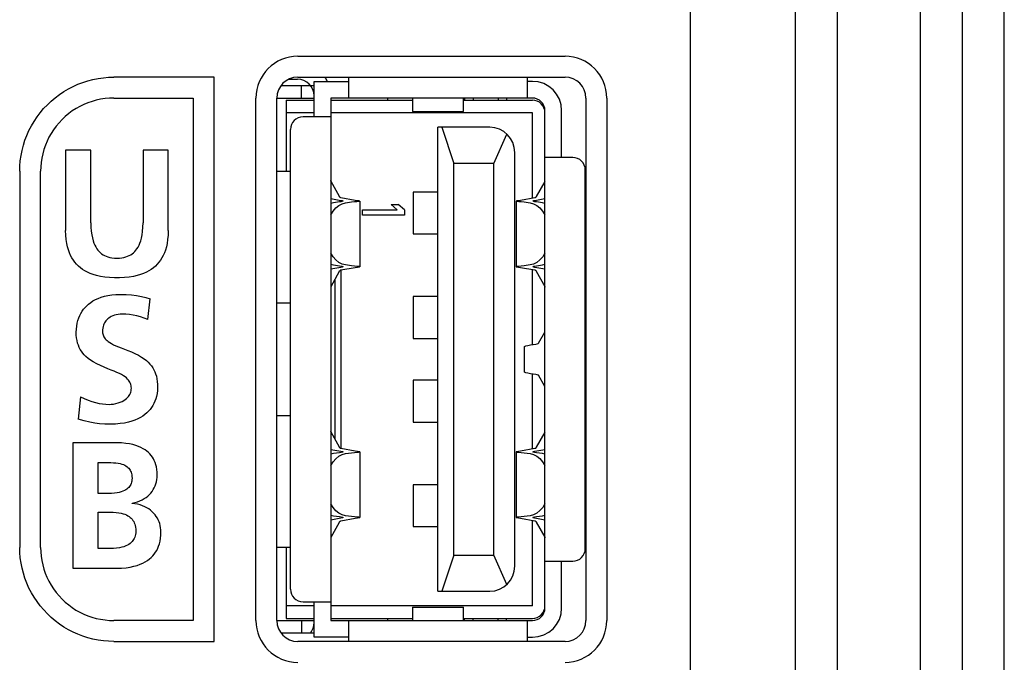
# Model space of a CAD drawing. Extents: x -4 to 1106, y 0 to 693.
# Tile 22 of 26: x 1063 to 1087, y 206 to 221. Entities that reach past the tile are written whole.
import ezdxf

# ---------------------------------------------------------------- set-up
doc = ezdxf.new("R2010")
doc.units = 0
doc.header["$LTSCALE"] = 65.395
doc.layers.get('0').update_dxf_attribs({"linetype": 'CONTINUOUS'})
doc.layers.add('AXIS', color=7, linetype='CONTINUOUS')

msp = doc.modelspace()

# ---------------------------------------------------------------- linework, layer by layer
at = {"color": 7, "linetype": 'CONTINUOUS'}
for p, q in [((1079.179, 177), (1079.179, 454)), ((1081.679, 325.3), (1081.679, 173.5)), ((1085.679, 168.5), (1085.679, 325.3)), ((1086.679, 167.49), (1086.679, 325.3)), ((1069.784, 220.2), (1076.174, 220.2)), ((1065.01, 219.669), (1065.135, 219.686)), ((1065.135, 219.686), (1065.26, 219.697)), ((1065.26, 219.697), (1065.384, 219.7)), ((1067.784, 219.7), (1065.384, 219.7)), ((1067.784, 206.2), (1067.784, 219.7)), ((1069.784, 219.7), (1076.174, 219.7)), ((1070.994, 219.7), (1070.994, 219.2)), ((1075.274, 219.2), (1075.274, 219.7)), ((1064.3, 219.42), (1064.411, 219.478)), ((1064.411, 219.478), (1064.526, 219.529)), ((1064.526, 219.529), (1064.643, 219.574)), ((1064.643, 219.574), (1064.763, 219.612)), ((1064.763, 219.612), (1064.886, 219.644)), ((1064.886, 219.644), (1065.01, 219.669)), ((1069.567, 219.65), (1069.774, 219.65)), ((1069.874, 219.2), (1069.874, 219.5)), ((1070.174, 219.6), (1070.994, 219.6)), ((1070.174, 218.75), (1070.174, 219.6)), ((1075.394, 219.6), (1075.274, 219.6)), ((1063.887, 219.127), (1063.985, 219.209)), ((1063.985, 219.209), (1064.086, 219.286)), ((1064.086, 219.286), (1064.191, 219.356)), ((1064.191, 219.356), (1064.3, 219.42)), ((1063.707, 218.947), (1063.795, 219.039)), ((1063.795, 219.039), (1063.887, 219.127)), ((1064.573, 219.001), (1064.481, 218.949)), ((1064.667, 219.047), (1064.573, 219.001)), ((1064.764, 219.087), (1064.667, 219.047)), ((1064.864, 219.121), (1064.764, 219.087)), ((1064.966, 219.15), (1064.864, 219.121)), ((1065.07, 219.172), (1064.966, 219.15)), ((1065.174, 219.188), (1065.07, 219.172)), ((1065.28, 219.197), (1065.174, 219.188)), ((1065.384, 219.201), (1065.28, 219.197)), ((1065.384, 219.201), (1067.284, 219.201)), ((1067.284, 219.201), (1067.284, 206.7)), ((1068.784, 206.7), (1068.784, 219.2)), ((1069.284, 219.2), (1070.174, 219.2)), ((1069.284, 206.7), (1069.284, 219.2)), ((1069.504, 219.15), (1070.174, 219.15)), ((1069.504, 219.15), (1069.504, 217.45)), ((1075.394, 219.2), (1070.574, 219.2)), ((1070.574, 219.2), (1070.574, 206.7)), ((1070.574, 219.15), (1072.524, 219.15)), ((1072.524, 219.2), (1072.524, 218.88)), ((1073.744, 218.88), (1073.744, 219.2)), ((1073.744, 219.15), (1075.394, 219.15)), ((1073.774, 219.2), (1073.774, 219.15)), ((1073.974, 219.2), (1073.974, 219.15)), ((1074.574, 219.2), (1074.574, 219.15)), ((1074.774, 219.2), (1074.774, 219.15)), ((1076.674, 219.2), (1076.674, 206.7)), ((1077.174, 219.2), (1077.174, 206.7)), ((1063.478, 218.643), (1063.548, 218.748)), ((1063.548, 218.748), (1063.625, 218.849)), ((1063.625, 218.849), (1063.707, 218.947)), ((1064.225, 218.76), (1064.147, 218.688)), ((1064.306, 218.829), (1064.225, 218.76)), ((1064.392, 218.891), (1064.306, 218.829)), ((1064.481, 218.949), (1064.392, 218.891)), ((1070.174, 218.85), (1069.504, 218.85)), ((1070.574, 218.75), (1069.909, 218.75)), ((1075.394, 218.85), (1070.574, 218.85)), ((1072.524, 218.88), (1073.744, 218.88)), ((1075.394, 216.803), (1075.394, 218.85)), ((1075.694, 207), (1075.694, 218.9)), ((1076.094, 217.78), (1076.094, 218.9)), ((1063.356, 218.422), (1063.414, 218.534)), ((1063.414, 218.534), (1063.478, 218.643)), ((1064.006, 218.528), (1063.943, 218.443)), ((1064.074, 218.61), (1064.006, 218.528)), ((1064.147, 218.688), (1064.074, 218.61)), ((1074.374, 218.5), (1073.134, 218.5)), ((1073.134, 207.4), (1073.134, 218.5)), ((1073.226, 218.5), (1073.514, 217.634)), ((1063.26, 218.19), (1063.305, 218.308)), ((1063.305, 218.308), (1063.356, 218.422)), ((1063.886, 218.354), (1063.834, 218.263)), ((1063.943, 218.443), (1063.886, 218.354)), ((1069.609, 207.45), (1069.609, 218.45)), ((1074.474, 217.634), (1074.783, 218.339)), ((1063.19, 217.948), (1063.222, 218.07)), ((1063.222, 218.07), (1063.26, 218.19)), ((1063.748, 218.071), (1063.713, 217.971)), ((1063.788, 218.168), (1063.748, 218.071)), ((1063.834, 218.263), (1063.788, 218.168)), ((1063.148, 217.699), (1063.166, 217.824)), ((1063.166, 217.824), (1063.19, 217.948)), ((1063.685, 217.869), (1063.663, 217.765)), ((1063.713, 217.971), (1063.685, 217.869)), ((1064.836, 217.951), (1064.233, 217.951)), ((1064.233, 217.951), (1064.233, 216.033)), ((1064.836, 216.217), (1064.836, 217.951)), ((1066.685, 217.951), (1066.083, 217.951)), ((1066.083, 217.951), (1066.083, 216.217)), ((1066.685, 216.033), (1066.685, 217.951)), ((1074.974, 208), (1074.974, 217.9)), ((1063.134, 217.45), (1063.137, 217.574)), ((1063.137, 217.574), (1063.148, 217.699)), ((1063.647, 217.66), (1063.637, 217.555)), ((1063.663, 217.765), (1063.647, 217.66)), ((1074.474, 217.634), (1073.514, 217.634)), ((1073.514, 208.266), (1073.514, 217.634)), ((1074.474, 208.266), (1074.474, 217.634)), ((1076.359, 217.78), (1075.694, 217.78)), ((1063.134, 217.45), (1063.134, 208.45)), ((1063.637, 217.555), (1063.634, 217.45)), ((1063.634, 208.45), (1063.634, 217.45)), ((1069.284, 217.45), (1069.609, 217.45)), ((1076.659, 208.42), (1076.659, 217.48)), ((1070.575, 217.218), (1070.574, 217.225)), ((1070.576, 217.212), (1070.575, 217.218)), ((1070.579, 217.206), (1070.576, 217.212)), ((1070.781, 216.844), (1070.579, 217.206)), ((1075.689, 217.206), (1075.487, 216.844)), ((1073.134, 216.95), (1072.544, 216.95)), ((1072.544, 216.95), (1072.544, 215.95)), ((1070.574, 216.796), (1070.816, 216.753)), ((1070.636, 216.694), (1070.574, 216.678)), ((1070.778, 216.714), (1070.636, 216.694)), ((1070.694, 216.572), (1070.767, 216.631)), ((1070.767, 216.631), (1070.846, 216.672)), ((1070.814, 216.719), (1070.778, 216.714)), ((1070.782, 216.841), (1070.781, 216.844)), ((1070.785, 216.837), (1070.782, 216.841)), ((1070.789, 216.832), (1070.785, 216.837)), ((1070.795, 216.825), (1070.789, 216.832)), ((1070.802, 216.82), (1070.795, 216.825)), ((1070.809, 216.816), (1070.802, 216.82)), ((1070.817, 216.813), (1070.809, 216.816)), ((1070.841, 216.725), (1070.814, 216.719)), ((1070.816, 216.753), (1070.843, 216.747)), ((1071.156, 216.753), (1070.817, 216.813)), ((1070.858, 216.73), (1070.841, 216.725)), ((1070.843, 216.747), (1070.859, 216.742)), ((1070.846, 216.672), (1070.928, 216.694)), ((1070.864, 216.736), (1070.858, 216.73)), ((1070.859, 216.742), (1070.864, 216.736)), ((1070.928, 216.694), (1071.071, 216.714)), ((1071.071, 216.714), (1071.143, 216.722)), ((1071.143, 216.722), (1071.2, 216.728)), ((1071.21, 216.744), (1071.156, 216.753)), ((1071.2, 216.728), (1071.239, 216.731)), ((1071.245, 216.738), (1071.21, 216.744)), ((1071.239, 216.731), (1071.26, 216.733)), ((1071.262, 216.735), (1071.245, 216.738)), ((1071.26, 216.733), (1071.264, 216.734)), ((1071.264, 216.734), (1071.262, 216.735)), ((1071.264, 216.734), (1071.264, 215.166)), ((1072.015, 216.65), (1072.185, 216.65)), ((1072.015, 216.65), (1072.164, 216.525)), ((1072.334, 216.525), (1072.185, 216.65)), ((1075.006, 216.735), (1075.004, 216.734)), ((1075.004, 216.734), (1075.008, 216.733)), ((1075.004, 216.734), (1075.004, 215.166)), ((1075.023, 216.739), (1075.006, 216.735)), ((1075.008, 216.733), (1075.029, 216.731)), ((1075.059, 216.744), (1075.023, 216.739)), ((1075.029, 216.731), (1075.068, 216.728)), ((1075.112, 216.753), (1075.059, 216.744)), ((1075.068, 216.728), (1075.125, 216.722)), ((1075.452, 216.813), (1075.112, 216.753)), ((1075.125, 216.722), (1075.198, 216.714)), ((1075.198, 216.714), (1075.34, 216.694)), ((1075.34, 216.694), (1075.422, 216.673)), ((1075.404, 216.736), (1075.41, 216.742)), ((1075.41, 216.73), (1075.404, 216.736)), ((1075.41, 216.742), (1075.426, 216.747)), ((1075.427, 216.725), (1075.41, 216.73)), ((1075.422, 216.673), (1075.501, 216.632)), ((1075.426, 216.747), (1075.452, 216.753)), ((1075.454, 216.719), (1075.427, 216.725)), ((1075.459, 216.816), (1075.452, 216.813)), ((1075.452, 216.753), (1075.694, 216.796)), ((1075.49, 216.714), (1075.454, 216.719)), ((1075.467, 216.82), (1075.459, 216.816)), ((1075.474, 216.825), (1075.467, 216.82)), ((1075.479, 216.832), (1075.474, 216.825)), ((1075.484, 216.837), (1075.479, 216.832)), ((1075.486, 216.841), (1075.484, 216.837)), ((1075.487, 216.844), (1075.486, 216.841)), ((1075.632, 216.694), (1075.49, 216.714)), ((1075.501, 216.632), (1075.574, 216.573)), ((1075.694, 216.678), (1075.632, 216.694)), ((1070.574, 216.409), (1070.629, 216.497)), ((1070.629, 216.497), (1070.694, 216.572)), ((1071.334, 216.525), (1072.164, 216.525)), ((1071.334, 216.4), (1071.334, 216.525)), ((1072.334, 216.4), (1071.334, 216.4)), ((1072.334, 216.525), (1072.334, 216.4)), ((1075.574, 216.573), (1075.639, 216.497)), ((1075.639, 216.497), (1075.694, 216.409)), ((1064.836, 216.217), (1064.838, 216.108)), ((1066.08, 216.108), (1066.083, 216.217)), ((1064.237, 215.917), (1064.233, 216.033)), ((1064.246, 215.814), (1064.237, 215.917)), ((1064.838, 216.108), (1064.846, 216.012)), ((1064.846, 216.012), (1064.857, 215.927)), ((1064.857, 215.927), (1064.872, 215.853)), ((1066.046, 215.852), (1066.061, 215.927)), ((1066.061, 215.927), (1066.073, 216.011)), ((1066.073, 216.011), (1066.08, 216.108)), ((1066.682, 215.917), (1066.672, 215.814)), ((1066.685, 216.033), (1066.682, 215.917)), ((1072.544, 215.95), (1073.134, 215.95)), ((1064.26, 215.723), (1064.246, 215.814)), ((1064.277, 215.641), (1064.26, 215.723)), ((1064.872, 215.853), (1064.889, 215.788)), ((1064.889, 215.788), (1064.909, 215.732)), ((1064.909, 215.732), (1064.93, 215.681)), ((1064.93, 215.681), (1064.954, 215.637)), ((1065.964, 215.636), (1065.988, 215.681)), ((1065.988, 215.681), (1066.009, 215.731)), ((1066.009, 215.731), (1066.029, 215.788)), ((1066.029, 215.788), (1066.046, 215.852)), ((1066.659, 215.722), (1066.641, 215.64)), ((1066.672, 215.814), (1066.659, 215.722)), ((1064.299, 215.566), (1064.277, 215.641)), ((1064.324, 215.497), (1064.299, 215.566)), ((1064.352, 215.434), (1064.324, 215.497)), ((1064.954, 215.637), (1064.978, 215.597)), ((1064.978, 215.597), (1065.005, 215.561)), ((1065.005, 215.561), (1065.033, 215.53)), ((1065.033, 215.53), (1065.063, 215.501)), ((1065.063, 215.501), (1065.094, 215.476)), ((1065.094, 215.476), (1065.128, 215.453)), ((1065.128, 215.453), (1065.164, 215.433)), ((1065.754, 215.432), (1065.79, 215.452)), ((1065.79, 215.452), (1065.824, 215.475)), ((1065.824, 215.475), (1065.855, 215.501)), ((1065.855, 215.501), (1065.885, 215.529)), ((1065.885, 215.529), (1065.913, 215.561)), ((1065.913, 215.561), (1065.939, 215.596)), ((1065.939, 215.596), (1065.964, 215.636)), ((1066.594, 215.496), (1066.566, 215.433)), ((1066.619, 215.565), (1066.594, 215.496)), ((1066.641, 215.64), (1066.619, 215.565)), ((1070.629, 215.404), (1070.574, 215.492)), ((1075.694, 215.492), (1075.64, 215.404)), ((1064.383, 215.376), (1064.352, 215.434)), ((1064.417, 215.322), (1064.383, 215.376)), ((1064.454, 215.272), (1064.417, 215.322)), ((1064.494, 215.225), (1064.454, 215.272)), ((1064.538, 215.181), (1064.494, 215.225)), ((1065.164, 215.433), (1065.203, 215.416)), ((1065.203, 215.416), (1065.244, 215.401)), ((1065.244, 215.401), (1065.29, 215.388)), ((1065.29, 215.388), (1065.341, 215.379)), ((1065.341, 215.379), (1065.399, 215.373)), ((1065.399, 215.373), (1065.459, 215.371)), ((1065.459, 215.371), (1065.52, 215.373)), ((1065.52, 215.373), (1065.577, 215.379)), ((1065.577, 215.379), (1065.628, 215.388)), ((1065.628, 215.388), (1065.674, 215.4)), ((1065.674, 215.4), (1065.715, 215.415)), ((1065.715, 215.415), (1065.754, 215.432)), ((1066.423, 215.224), (1066.379, 215.18)), ((1066.463, 215.271), (1066.423, 215.224)), ((1066.501, 215.321), (1066.463, 215.271)), ((1066.535, 215.375), (1066.501, 215.321)), ((1066.566, 215.433), (1066.535, 215.375)), ((1070.574, 215.223), (1070.636, 215.207)), ((1070.694, 215.328), (1070.629, 215.404)), ((1070.636, 215.207), (1070.778, 215.187)), ((1070.767, 215.269), (1070.694, 215.328)), ((1070.846, 215.228), (1070.767, 215.269)), ((1070.928, 215.207), (1070.846, 215.228)), ((1071.071, 215.187), (1070.928, 215.207)), ((1075.34, 215.207), (1075.198, 215.187)), ((1075.423, 215.228), (1075.34, 215.207)), ((1075.502, 215.27), (1075.423, 215.228)), ((1075.49, 215.187), (1075.632, 215.207)), ((1075.575, 215.329), (1075.502, 215.27)), ((1075.64, 215.404), (1075.575, 215.329)), ((1075.632, 215.207), (1075.694, 215.223)), ((1064.585, 215.14), (1064.538, 215.181)), ((1064.637, 215.102), (1064.585, 215.14)), ((1064.693, 215.067), (1064.637, 215.102)), ((1064.753, 215.034), (1064.693, 215.067)), ((1064.82, 215.005), (1064.753, 215.034)), ((1064.893, 214.977), (1064.82, 215.005)), ((1064.974, 214.953), (1064.893, 214.977)), ((1066.024, 214.977), (1065.943, 214.953)), ((1066.097, 215.004), (1066.024, 214.977)), ((1066.164, 215.034), (1066.097, 215.004)), ((1066.225, 215.066), (1066.164, 215.034)), ((1066.281, 215.102), (1066.225, 215.066)), ((1066.332, 215.14), (1066.281, 215.102)), ((1066.379, 215.18), (1066.332, 215.14)), ((1070.816, 215.148), (1070.574, 215.105)), ((1070.579, 214.695), (1070.781, 215.057)), ((1070.778, 215.187), (1070.814, 215.182)), ((1070.781, 215.057), (1070.782, 215.06)), ((1070.782, 215.06), (1070.785, 215.064)), ((1070.785, 215.064), (1070.789, 215.069)), ((1070.789, 215.069), (1070.795, 215.076)), ((1070.795, 215.076), (1070.802, 215.081)), ((1070.802, 215.081), (1070.809, 215.085)), ((1070.809, 215.085), (1070.817, 215.088)), ((1070.814, 215.182), (1070.841, 215.176)), ((1070.843, 215.154), (1070.816, 215.148)), ((1070.817, 215.088), (1071.156, 215.148)), ((1070.824, 210.812), (1070.824, 215.089)), ((1070.841, 215.176), (1070.858, 215.171)), ((1070.859, 215.159), (1070.843, 215.154)), ((1070.858, 215.171), (1070.864, 215.165)), ((1070.864, 215.165), (1070.859, 215.159)), ((1071.143, 215.179), (1071.071, 215.187)), ((1071.2, 215.173), (1071.143, 215.179)), ((1071.156, 215.148), (1071.209, 215.157)), ((1071.24, 215.17), (1071.2, 215.173)), ((1071.209, 215.157), (1071.245, 215.162)), ((1071.261, 215.168), (1071.24, 215.17)), ((1071.245, 215.162), (1071.262, 215.166)), ((1071.264, 215.167), (1071.261, 215.168)), ((1071.262, 215.166), (1071.264, 215.167)), ((1075.008, 215.168), (1075.004, 215.167)), ((1075.004, 215.167), (1075.006, 215.166)), ((1075.006, 215.166), (1075.023, 215.162)), ((1075.029, 215.17), (1075.008, 215.168)), ((1075.023, 215.162), (1075.059, 215.157)), ((1075.069, 215.173), (1075.029, 215.17)), ((1075.059, 215.157), (1075.112, 215.148)), ((1075.126, 215.179), (1075.069, 215.173)), ((1075.112, 215.148), (1075.452, 215.088)), ((1075.198, 215.187), (1075.126, 215.179)), ((1075.394, 213.302), (1075.394, 215.098)), ((1075.404, 215.165), (1075.41, 215.171)), ((1075.41, 215.159), (1075.404, 215.165)), ((1075.41, 215.171), (1075.427, 215.176)), ((1075.426, 215.154), (1075.41, 215.159)), ((1075.452, 215.148), (1075.426, 215.154)), ((1075.427, 215.176), (1075.454, 215.182)), ((1075.694, 215.105), (1075.452, 215.148)), ((1075.452, 215.088), (1075.459, 215.085)), ((1075.454, 215.182), (1075.49, 215.187)), ((1075.459, 215.085), (1075.467, 215.081)), ((1075.467, 215.081), (1075.474, 215.076)), ((1075.474, 215.076), (1075.479, 215.069)), ((1075.479, 215.069), (1075.484, 215.064)), ((1075.484, 215.064), (1075.486, 215.06)), ((1075.486, 215.06), (1075.487, 215.057)), ((1075.487, 215.057), (1075.689, 214.695)), ((1065.065, 214.933), (1064.974, 214.953)), ((1065.168, 214.916), (1065.065, 214.933)), ((1065.28, 214.904), (1065.168, 214.916)), ((1065.398, 214.898), (1065.28, 214.904)), ((1065.519, 214.898), (1065.398, 214.898)), ((1065.637, 214.904), (1065.519, 214.898)), ((1065.749, 214.915), (1065.637, 214.904)), ((1065.852, 214.932), (1065.749, 214.915)), ((1065.943, 214.953), (1065.852, 214.932)), ((1070.674, 211.035), (1070.674, 214.866)), ((1065.335, 214.49), (1065.433, 214.5)), ((1065.433, 214.5), (1065.537, 214.503)), ((1065.537, 214.503), (1065.678, 214.499)), ((1065.678, 214.499), (1065.808, 214.489)), ((1075.689, 214.695), (1075.692, 214.689)), ((1075.692, 214.689), (1075.694, 214.682)), ((1075.694, 214.682), (1075.694, 214.675)), ((1064.738, 214.233), (1064.783, 214.273)), ((1064.783, 214.273), (1064.833, 214.31)), ((1064.833, 214.31), (1064.887, 214.345)), ((1064.887, 214.345), (1064.947, 214.378)), ((1064.947, 214.378), (1065.012, 214.407)), ((1065.012, 214.407), (1065.083, 214.434)), ((1065.083, 214.434), (1065.161, 214.457)), ((1065.161, 214.457), (1065.245, 214.476)), ((1065.245, 214.476), (1065.335, 214.49)), ((1065.808, 214.489), (1065.931, 214.473)), ((1065.931, 214.473), (1066.046, 214.452)), ((1066.046, 214.452), (1066.154, 214.426)), ((1066.154, 214.426), (1066.255, 214.395)), ((1066.199, 213.901), (1066.255, 214.395)), ((1069.284, 214.3), (1069.609, 214.3)), ((1073.134, 214.45), (1072.544, 214.45)), ((1072.544, 214.45), (1072.544, 213.45)), ((1064.569, 213.997), (1064.595, 214.049)), ((1064.595, 214.049), (1064.625, 214.099)), ((1064.625, 214.099), (1064.659, 214.146)), ((1064.659, 214.146), (1064.696, 214.191)), ((1064.696, 214.191), (1064.738, 214.233)), ((1065.535, 214.028), (1065.486, 214.023)), ((1065.588, 214.03), (1065.535, 214.028)), ((1065.673, 214.028), (1065.588, 214.03)), ((1065.76, 214.02), (1065.673, 214.028)), ((1064.497, 213.744), (1064.509, 213.812)), ((1064.509, 213.812), (1064.525, 213.878)), ((1064.525, 213.878), (1064.545, 213.94)), ((1064.545, 213.94), (1064.569, 213.997)), ((1065.15, 213.793), (1065.138, 213.764)), ((1065.163, 213.821), (1065.15, 213.793)), ((1065.179, 213.847), (1065.163, 213.821)), ((1065.197, 213.872), (1065.179, 213.847)), ((1065.218, 213.896), (1065.197, 213.872)), ((1065.241, 213.918), (1065.218, 213.896)), ((1065.267, 213.938), (1065.241, 213.918)), ((1065.294, 213.957), (1065.267, 213.938)), ((1065.325, 213.974), (1065.294, 213.957)), ((1065.36, 213.989), (1065.325, 213.974)), ((1065.398, 214.003), (1065.36, 213.989)), ((1065.44, 214.014), (1065.398, 214.003)), ((1065.486, 214.023), (1065.44, 214.014)), ((1065.848, 214.007), (1065.76, 214.02)), ((1065.937, 213.988), (1065.848, 214.007)), ((1066.025, 213.964), (1065.937, 213.988)), ((1066.113, 213.935), (1066.025, 213.964)), ((1066.199, 213.901), (1066.113, 213.935)), ((1064.487, 213.6), (1064.49, 213.672)), ((1064.488, 213.529), (1064.487, 213.6)), ((1064.49, 213.672), (1064.497, 213.744)), ((1065.117, 213.656), (1065.115, 213.613)), ((1065.115, 213.613), (1065.117, 213.585)), ((1065.122, 213.695), (1065.117, 213.656)), ((1065.117, 213.585), (1065.12, 213.559)), ((1065.12, 213.559), (1065.127, 213.534)), ((1065.129, 213.731), (1065.122, 213.695)), ((1065.138, 213.764), (1065.129, 213.731)), ((1075.544, 213.334), (1075.694, 213.6)), ((1064.494, 213.461), (1064.488, 213.529)), ((1064.505, 213.398), (1064.494, 213.461)), ((1064.519, 213.34), (1064.505, 213.398)), ((1064.537, 213.285), (1064.519, 213.34)), ((1065.127, 213.534), (1065.135, 213.51)), ((1065.135, 213.51), (1065.146, 213.487)), ((1065.146, 213.487), (1065.16, 213.465)), ((1065.16, 213.465), (1065.177, 213.442)), ((1065.177, 213.442), (1065.198, 213.419)), ((1065.198, 213.419), (1065.223, 213.396)), ((1065.223, 213.396), (1065.253, 213.373)), ((1065.253, 213.373), (1065.289, 213.349)), ((1065.289, 213.349), (1065.332, 213.325)), ((1065.332, 213.325), (1065.379, 213.3)), ((1072.544, 213.45), (1073.134, 213.45)), ((1075.474, 213.313), (1075.51, 213.32)), ((1075.51, 213.32), (1075.533, 213.327)), ((1075.533, 213.327), (1075.544, 213.334)), ((1064.558, 213.234), (1064.537, 213.285)), ((1064.582, 213.187), (1064.558, 213.234)), ((1064.61, 213.142), (1064.582, 213.187)), ((1064.642, 213.098), (1064.61, 213.142)), ((1064.678, 213.056), (1064.642, 213.098)), ((1065.379, 213.3), (1065.433, 213.276)), ((1065.433, 213.276), (1065.493, 213.251)), ((1065.493, 213.251), (1065.562, 213.224)), ((1065.562, 213.224), (1065.638, 213.195)), ((1065.638, 213.195), (1065.721, 213.162)), ((1065.721, 213.162), (1065.806, 213.127)), ((1065.806, 213.127), (1065.891, 213.089)), ((1065.891, 213.089), (1065.972, 213.048)), ((1075.194, 213.248), (1075.205, 213.26)), ((1075.194, 213.248), (1075.194, 212.653)), ((1075.205, 213.26), (1075.235, 213.272)), ((1075.235, 213.272), (1075.282, 213.283)), ((1075.282, 213.283), (1075.347, 213.295)), ((1075.347, 213.295), (1075.474, 213.313)), ((1064.719, 213.014), (1064.678, 213.056)), ((1064.768, 212.972), (1064.719, 213.014)), ((1064.825, 212.93), (1064.768, 212.972)), ((1064.894, 212.886), (1064.825, 212.93)), ((1064.975, 212.842), (1064.894, 212.886)), ((1065.972, 213.048), (1066.046, 213.005)), ((1066.046, 213.005), (1066.11, 212.962)), ((1066.11, 212.962), (1066.163, 212.92)), ((1066.163, 212.92), (1066.208, 212.878)), ((1066.208, 212.878), (1066.248, 212.836)), ((1065.063, 212.799), (1064.975, 212.842)), ((1065.154, 212.76), (1065.063, 212.799)), ((1065.242, 212.725), (1065.154, 212.76)), ((1065.323, 212.693), (1065.242, 212.725)), ((1065.396, 212.664), (1065.323, 212.693)), ((1065.46, 212.636), (1065.396, 212.664)), ((1065.518, 212.61), (1065.46, 212.636)), ((1066.248, 212.836), (1066.284, 212.792)), ((1066.284, 212.792), (1066.315, 212.747)), ((1066.315, 212.747), (1066.342, 212.7)), ((1066.342, 212.7), (1066.365, 212.651)), ((1066.365, 212.651), (1066.385, 212.6)), ((1075.205, 212.641), (1075.194, 212.653)), ((1075.235, 212.629), (1075.205, 212.641)), ((1075.282, 212.618), (1075.235, 212.629)), ((1075.347, 212.606), (1075.282, 212.618)), ((1065.57, 212.583), (1065.518, 212.61)), ((1065.616, 212.555), (1065.57, 212.583)), ((1065.655, 212.529), (1065.616, 212.555)), ((1065.687, 212.503), (1065.655, 212.529)), ((1065.714, 212.478), (1065.687, 212.503)), ((1065.736, 212.453), (1065.714, 212.478)), ((1065.754, 212.427), (1065.736, 212.453)), ((1065.769, 212.402), (1065.754, 212.427)), ((1065.782, 212.375), (1065.769, 212.402)), ((1066.385, 212.6), (1066.402, 212.545)), ((1066.402, 212.545), (1066.416, 212.485)), ((1066.416, 212.485), (1066.425, 212.42)), ((1066.425, 212.42), (1066.43, 212.349)), ((1073.134, 212.45), (1072.544, 212.45)), ((1072.544, 212.45), (1072.544, 211.45)), ((1075.474, 212.588), (1075.347, 212.606)), ((1075.394, 210.803), (1075.394, 212.599)), ((1075.51, 212.581), (1075.474, 212.588)), ((1075.533, 212.574), (1075.51, 212.581)), ((1075.544, 212.567), (1075.533, 212.574)), ((1075.694, 212.301), (1075.544, 212.567)), ((1065.781, 212.138), (1065.791, 212.167)), ((1065.791, 212.347), (1065.782, 212.375)), ((1065.798, 212.319), (1065.791, 212.347)), ((1065.791, 212.167), (1065.798, 212.197)), ((1065.802, 212.289), (1065.798, 212.319)), ((1065.798, 212.197), (1065.802, 212.228)), ((1065.804, 212.258), (1065.802, 212.289)), ((1065.802, 212.228), (1065.804, 212.258)), ((1066.427, 212.201), (1066.418, 212.13)), ((1066.431, 212.275), (1066.427, 212.201)), ((1066.43, 212.349), (1066.431, 212.275)), ((1064.59, 212.055), (1064.534, 211.514)), ((1064.59, 212.055), (1064.679, 212.011)), ((1064.679, 212.011), (1064.769, 211.972)), ((1064.769, 211.972), (1064.858, 211.94)), ((1064.858, 211.94), (1064.946, 211.914)), ((1064.946, 211.914), (1065.032, 211.895)), ((1065.49, 211.905), (1065.539, 211.922)), ((1065.539, 211.922), (1065.584, 211.942)), ((1065.584, 211.942), (1065.623, 211.963)), ((1065.623, 211.963), (1065.658, 211.986)), ((1065.658, 211.986), (1065.687, 212.01)), ((1065.687, 212.01), (1065.713, 212.034)), ((1065.713, 212.034), (1065.735, 212.059)), ((1065.735, 212.059), (1065.753, 212.084)), ((1065.753, 212.084), (1065.768, 212.111)), ((1065.768, 212.111), (1065.781, 212.138)), ((1066.368, 211.946), (1066.344, 211.893)), ((1066.388, 212.003), (1066.368, 211.946)), ((1066.405, 212.064), (1066.388, 212.003)), ((1066.418, 212.13), (1066.405, 212.064)), ((1065.032, 211.895), (1065.114, 211.881)), ((1065.114, 211.881), (1065.194, 211.873)), ((1065.194, 211.873), (1065.27, 211.871)), ((1065.27, 211.871), (1065.325, 211.873)), ((1065.325, 211.873), (1065.381, 211.879)), ((1065.381, 211.879), (1065.437, 211.89)), ((1065.437, 211.89), (1065.49, 211.905)), ((1066.215, 211.708), (1066.174, 211.667)), ((1066.253, 211.751), (1066.215, 211.708)), ((1066.287, 211.796), (1066.253, 211.751)), ((1066.317, 211.843), (1066.287, 211.796)), ((1066.344, 211.893), (1066.317, 211.843)), ((1064.679, 211.478), (1064.534, 211.514)), ((1064.811, 211.447), (1064.679, 211.478)), ((1064.931, 211.425), (1064.811, 211.447)), ((1065.732, 211.446), (1065.64, 211.426)), ((1065.815, 211.469), (1065.732, 211.446)), ((1065.89, 211.496), (1065.815, 211.469)), ((1065.958, 211.525), (1065.89, 211.496)), ((1066.02, 211.557), (1065.958, 211.525)), ((1066.077, 211.592), (1066.02, 211.557)), ((1066.127, 211.628), (1066.077, 211.592)), ((1066.174, 211.667), (1066.127, 211.628)), ((1069.609, 211.6), (1069.284, 211.6)), ((1072.544, 211.45), (1073.134, 211.45)), ((1076.674, 211.55), (1076.659, 211.55)), ((1065.046, 211.41), (1064.931, 211.425)), ((1065.167, 211.401), (1065.046, 211.41)), ((1065.304, 211.398), (1065.167, 211.401)), ((1065.427, 211.401), (1065.304, 211.398)), ((1065.539, 211.411), (1065.427, 211.401)), ((1065.64, 211.426), (1065.539, 211.411)), ((1070.575, 211.218), (1070.574, 211.225)), ((1070.576, 211.212), (1070.575, 211.218)), ((1070.579, 211.206), (1070.576, 211.212)), ((1070.781, 210.844), (1070.579, 211.206)), ((1075.689, 211.206), (1075.487, 210.844)), ((1065.455, 210.951), (1064.405, 210.951)), ((1064.405, 210.951), (1064.405, 207.95)), ((1065.568, 210.948), (1065.455, 210.951)), ((1065.669, 210.939), (1065.568, 210.948)), ((1065.759, 210.925), (1065.669, 210.939)), ((1065.84, 210.908), (1065.759, 210.925)), ((1065.912, 210.888), (1065.84, 210.908)), ((1065.976, 210.865), (1065.912, 210.888)), ((1066.033, 210.84), (1065.976, 210.865)), ((1066.086, 210.812), (1066.033, 210.84)), ((1066.133, 210.783), (1066.086, 210.812)), ((1066.175, 210.752), (1066.133, 210.783)), ((1066.214, 210.719), (1066.175, 210.752)), ((1070.574, 210.796), (1070.816, 210.753)), ((1070.782, 210.841), (1070.781, 210.844)), ((1070.785, 210.837), (1070.782, 210.841)), ((1070.789, 210.832), (1070.785, 210.837)), ((1070.795, 210.825), (1070.789, 210.832)), ((1070.802, 210.82), (1070.795, 210.825)), ((1070.809, 210.816), (1070.802, 210.82)), ((1070.817, 210.813), (1070.809, 210.816)), ((1070.816, 210.753), (1070.843, 210.747)), ((1071.156, 210.753), (1070.817, 210.813)), ((1070.858, 210.73), (1070.841, 210.725)), ((1070.843, 210.747), (1070.859, 210.742)), ((1070.864, 210.736), (1070.858, 210.73)), ((1070.859, 210.742), (1070.864, 210.736)), ((1071.21, 210.744), (1071.156, 210.753)), ((1071.2, 210.728), (1071.239, 210.731)), ((1071.245, 210.738), (1071.21, 210.744)), ((1071.239, 210.731), (1071.26, 210.733)), ((1071.262, 210.735), (1071.245, 210.738)), ((1071.26, 210.733), (1071.264, 210.734)), ((1071.264, 210.734), (1071.262, 210.735)), ((1071.264, 210.734), (1071.264, 209.166)), ((1075.006, 210.735), (1075.004, 210.734)), ((1075.004, 210.734), (1075.008, 210.733)), ((1075.004, 210.734), (1075.004, 209.166)), ((1075.023, 210.739), (1075.006, 210.735)), ((1075.008, 210.733), (1075.029, 210.731)), ((1075.059, 210.744), (1075.023, 210.739)), ((1075.029, 210.731), (1075.068, 210.728)), ((1075.112, 210.753), (1075.059, 210.744)), ((1075.452, 210.813), (1075.112, 210.753)), ((1075.404, 210.736), (1075.41, 210.742)), ((1075.41, 210.73), (1075.404, 210.736)), ((1075.41, 210.742), (1075.426, 210.747)), ((1075.427, 210.725), (1075.41, 210.73)), ((1075.426, 210.747), (1075.452, 210.753)), ((1075.459, 210.816), (1075.452, 210.813)), ((1075.452, 210.753), (1075.694, 210.796)), ((1075.467, 210.82), (1075.459, 210.816)), ((1075.474, 210.825), (1075.467, 210.82)), ((1075.479, 210.832), (1075.474, 210.825)), ((1075.484, 210.837), (1075.479, 210.832)), ((1075.486, 210.841), (1075.484, 210.837)), ((1075.487, 210.844), (1075.486, 210.841)), ((1066.248, 210.685), (1066.214, 210.719)), ((1066.279, 210.649), (1066.248, 210.685)), ((1066.306, 210.611), (1066.279, 210.649)), ((1066.331, 210.57), (1066.306, 210.611)), ((1066.353, 210.527), (1066.331, 210.57)), ((1066.373, 210.48), (1066.353, 210.527)), ((1070.636, 210.694), (1070.574, 210.678)), ((1070.574, 210.409), (1070.629, 210.497)), ((1070.629, 210.497), (1070.694, 210.572)), ((1070.778, 210.714), (1070.636, 210.694)), ((1070.694, 210.572), (1070.767, 210.631)), ((1070.767, 210.631), (1070.846, 210.672)), ((1070.814, 210.719), (1070.778, 210.714)), ((1070.841, 210.725), (1070.814, 210.719)), ((1070.846, 210.672), (1070.928, 210.694)), ((1070.928, 210.694), (1071.071, 210.714)), ((1071.071, 210.714), (1071.143, 210.722)), ((1071.143, 210.722), (1071.2, 210.728)), ((1075.068, 210.728), (1075.125, 210.722)), ((1075.125, 210.722), (1075.198, 210.714)), ((1075.198, 210.714), (1075.34, 210.694)), ((1075.34, 210.694), (1075.422, 210.673)), ((1075.422, 210.673), (1075.501, 210.632)), ((1075.454, 210.719), (1075.427, 210.725)), ((1075.49, 210.714), (1075.454, 210.719)), ((1075.632, 210.694), (1075.49, 210.714)), ((1075.501, 210.632), (1075.574, 210.573)), ((1075.574, 210.573), (1075.639, 210.497)), ((1075.694, 210.678), (1075.632, 210.694)), ((1075.639, 210.497), (1075.694, 210.409)), ((1065.007, 210.479), (1065.24, 210.479)), ((1065.007, 209.739), (1065.007, 210.479)), ((1065.24, 210.479), (1065.312, 210.478)), ((1065.312, 210.478), (1065.378, 210.475)), ((1065.378, 210.475), (1065.437, 210.47)), ((1065.437, 210.47), (1065.49, 210.463)), ((1065.49, 210.463), (1065.537, 210.454)), ((1065.537, 210.454), (1065.579, 210.443)), ((1065.579, 210.443), (1065.615, 210.43)), ((1065.615, 210.43), (1065.647, 210.415)), ((1065.647, 210.415), (1065.675, 210.399)), ((1065.675, 210.399), (1065.701, 210.381)), ((1065.701, 210.381), (1065.723, 210.362)), ((1065.723, 210.362), (1065.743, 210.343)), ((1065.743, 210.343), (1065.76, 210.322)), ((1065.76, 210.322), (1065.775, 210.3)), ((1065.775, 210.3), (1065.787, 210.275)), ((1065.787, 210.275), (1065.798, 210.249)), ((1066.389, 210.429), (1066.373, 210.48)), ((1066.403, 210.374), (1066.389, 210.429)), ((1066.414, 210.314), (1066.403, 210.374)), ((1066.42, 210.249), (1066.414, 210.314)), ((1065.798, 210.249), (1065.807, 210.219)), ((1065.807, 210.219), (1065.814, 210.185)), ((1065.815, 210.038), (1065.808, 210.007)), ((1065.814, 210.185), (1065.819, 210.147)), ((1065.819, 210.07), (1065.815, 210.038)), ((1065.819, 210.147), (1065.82, 210.104)), ((1065.82, 210.104), (1065.819, 210.07)), ((1066.405, 210.018), (1066.414, 210.071)), ((1066.414, 210.071), (1066.421, 210.125)), ((1066.423, 210.182), (1066.42, 210.249)), ((1066.421, 210.125), (1066.423, 210.182)), ((1065.602, 209.792), (1065.561, 209.777)), ((1065.638, 209.809), (1065.602, 209.792)), ((1065.67, 209.826), (1065.638, 209.809)), ((1065.698, 209.845), (1065.67, 209.826)), ((1065.721, 209.864), (1065.698, 209.845)), ((1065.742, 209.884), (1065.721, 209.864)), ((1065.759, 209.905), (1065.742, 209.884)), ((1065.775, 209.928), (1065.759, 209.905)), ((1065.788, 209.952), (1065.775, 209.928)), ((1065.799, 209.978), (1065.788, 209.952)), ((1065.808, 210.007), (1065.799, 209.978)), ((1066.27, 209.751), (1066.301, 209.79)), ((1066.301, 209.79), (1066.329, 209.832)), ((1066.329, 209.832), (1066.353, 209.875)), ((1066.353, 209.875), (1066.374, 209.921)), ((1066.374, 209.921), (1066.391, 209.968)), ((1066.391, 209.968), (1066.405, 210.018)), ((1073.134, 209.95), (1072.544, 209.95)), ((1072.544, 209.95), (1072.544, 208.95)), ((1065.253, 209.739), (1065.007, 209.739)), ((1065.331, 209.741), (1065.253, 209.739)), ((1065.4, 209.746), (1065.331, 209.741)), ((1065.461, 209.754), (1065.4, 209.746)), ((1065.514, 209.765), (1065.461, 209.754)), ((1065.561, 209.777), (1065.514, 209.765)), ((1065.951, 209.543), (1066.009, 209.564)), ((1066.009, 209.564), (1066.062, 209.589)), ((1066.062, 209.589), (1066.111, 209.616)), ((1066.111, 209.616), (1066.156, 209.646)), ((1066.156, 209.646), (1066.198, 209.679)), ((1066.198, 209.679), (1066.236, 209.714)), ((1066.236, 209.714), (1066.27, 209.751)), ((1065.825, 209.511), (1065.89, 209.525)), ((1065.825, 209.502), (1065.825, 209.511)), ((1065.891, 209.494), (1065.825, 209.502)), ((1065.89, 209.525), (1065.951, 209.543)), ((1065.954, 209.481), (1065.891, 209.494)), ((1066.014, 209.465), (1065.954, 209.481)), ((1066.07, 209.445), (1066.014, 209.465)), ((1066.123, 209.423), (1066.07, 209.445)), ((1066.172, 209.397), (1066.123, 209.423)), ((1066.219, 209.369), (1066.172, 209.397)), ((1066.261, 209.338), (1066.219, 209.369)), ((1066.301, 209.304), (1066.261, 209.338)), ((1070.629, 209.404), (1070.574, 209.492)), ((1070.694, 209.328), (1070.629, 209.404)), ((1070.767, 209.269), (1070.694, 209.328)), ((1075.575, 209.329), (1075.502, 209.27)), ((1075.64, 209.404), (1075.575, 209.329)), ((1075.694, 209.492), (1075.64, 209.404)), ((1065.007, 209.291), (1065.291, 209.291)), ((1065.007, 208.423), (1065.007, 209.291)), ((1065.291, 209.291), (1065.37, 209.29)), ((1065.37, 209.29), (1065.44, 209.285)), ((1065.44, 209.285), (1065.502, 209.278)), ((1065.502, 209.278), (1065.557, 209.268)), ((1065.557, 209.268), (1065.606, 209.256)), ((1065.606, 209.256), (1065.648, 209.242)), ((1065.648, 209.242), (1065.686, 209.227)), ((1065.686, 209.227), (1065.719, 209.209)), ((1065.719, 209.209), (1065.749, 209.19)), ((1065.749, 209.19), (1065.777, 209.169)), ((1065.777, 209.169), (1065.802, 209.146)), ((1065.802, 209.146), (1065.824, 209.122)), ((1065.824, 209.122), (1065.843, 209.096)), ((1065.843, 209.096), (1065.86, 209.069)), ((1066.337, 209.269), (1066.301, 209.304)), ((1066.37, 209.231), (1066.337, 209.269)), ((1066.4, 209.192), (1066.37, 209.231)), ((1066.426, 209.151), (1066.4, 209.192)), ((1066.448, 209.108), (1066.426, 209.151)), ((1066.467, 209.064), (1066.448, 209.108)), ((1070.574, 209.223), (1070.636, 209.207)), ((1070.816, 209.148), (1070.574, 209.105)), ((1070.636, 209.207), (1070.778, 209.187)), ((1070.846, 209.228), (1070.767, 209.269)), ((1070.778, 209.187), (1070.814, 209.182)), ((1070.802, 209.081), (1070.809, 209.085)), ((1070.809, 209.085), (1070.817, 209.088)), ((1070.814, 209.182), (1070.841, 209.176)), ((1070.843, 209.154), (1070.816, 209.148)), ((1070.817, 209.088), (1071.156, 209.148)), ((1070.841, 209.176), (1070.858, 209.171)), ((1070.859, 209.159), (1070.843, 209.154)), ((1070.928, 209.207), (1070.846, 209.228)), ((1070.858, 209.171), (1070.864, 209.165)), ((1070.864, 209.165), (1070.859, 209.159)), ((1071.071, 209.187), (1070.928, 209.207)), ((1071.143, 209.179), (1071.071, 209.187)), ((1071.2, 209.173), (1071.143, 209.179)), ((1071.156, 209.148), (1071.209, 209.157)), ((1071.24, 209.17), (1071.2, 209.173)), ((1071.209, 209.157), (1071.245, 209.162)), ((1071.261, 209.168), (1071.24, 209.17)), ((1071.245, 209.162), (1071.262, 209.166)), ((1071.264, 209.167), (1071.261, 209.168)), ((1071.262, 209.166), (1071.264, 209.167)), ((1075.008, 209.168), (1075.004, 209.167)), ((1075.004, 209.167), (1075.006, 209.166)), ((1075.006, 209.166), (1075.023, 209.162)), ((1075.029, 209.17), (1075.008, 209.168)), ((1075.023, 209.162), (1075.059, 209.157)), ((1075.069, 209.173), (1075.029, 209.17)), ((1075.059, 209.157), (1075.112, 209.148)), ((1075.126, 209.179), (1075.069, 209.173)), ((1075.112, 209.148), (1075.452, 209.088)), ((1075.198, 209.187), (1075.126, 209.179)), ((1075.34, 209.207), (1075.198, 209.187)), ((1075.423, 209.228), (1075.34, 209.207)), ((1075.394, 207.05), (1075.394, 209.098)), ((1075.404, 209.165), (1075.41, 209.171)), ((1075.41, 209.159), (1075.404, 209.165)), ((1075.41, 209.171), (1075.427, 209.176)), ((1075.426, 209.154), (1075.41, 209.159)), ((1075.502, 209.27), (1075.423, 209.228)), ((1075.452, 209.148), (1075.426, 209.154)), ((1075.427, 209.176), (1075.454, 209.182)), ((1075.694, 209.105), (1075.452, 209.148)), ((1075.452, 209.088), (1075.459, 209.085)), ((1075.454, 209.182), (1075.49, 209.187)), ((1075.459, 209.085), (1075.467, 209.081)), ((1075.49, 209.187), (1075.632, 209.207)), ((1075.632, 209.207), (1075.694, 209.223)), ((1065.86, 209.069), (1065.874, 209.04)), ((1065.874, 209.04), (1065.886, 209.008)), ((1065.886, 209.008), (1065.896, 208.973)), ((1065.896, 208.973), (1065.904, 208.934)), ((1065.904, 208.934), (1065.909, 208.889)), ((1065.909, 208.889), (1065.911, 208.839)), ((1066.483, 209.018), (1066.467, 209.064)), ((1066.496, 208.971), (1066.483, 209.018)), ((1066.505, 208.921), (1066.496, 208.971)), ((1066.511, 208.87), (1066.505, 208.921)), ((1066.513, 208.818), (1066.511, 208.87)), ((1070.579, 208.695), (1070.781, 209.057)), ((1070.781, 209.057), (1070.782, 209.06)), ((1070.782, 209.06), (1070.785, 209.064)), ((1070.785, 209.064), (1070.789, 209.069)), ((1070.789, 209.069), (1070.795, 209.076)), ((1070.795, 209.076), (1070.802, 209.081)), ((1072.544, 208.95), (1073.134, 208.95)), ((1075.467, 209.081), (1075.474, 209.076)), ((1075.474, 209.076), (1075.479, 209.069)), ((1075.479, 209.069), (1075.484, 209.064)), ((1075.484, 209.064), (1075.486, 209.06)), ((1075.486, 209.06), (1075.487, 209.057)), ((1075.487, 209.057), (1075.689, 208.695)), ((1065.843, 208.612), (1065.823, 208.588)), ((1065.859, 208.637), (1065.843, 208.612)), ((1065.874, 208.665), (1065.859, 208.637)), ((1065.886, 208.695), (1065.874, 208.665)), ((1065.897, 208.727), (1065.886, 208.695)), ((1065.904, 208.762), (1065.897, 208.727)), ((1065.909, 208.8), (1065.904, 208.762)), ((1065.911, 208.839), (1065.909, 208.8)), ((1066.491, 208.601), (1066.503, 208.669)), ((1066.503, 208.669), (1066.51, 208.742)), ((1066.51, 208.742), (1066.513, 208.818)), ((1075.689, 208.695), (1075.692, 208.689)), ((1075.692, 208.689), (1075.694, 208.682)), ((1075.694, 208.682), (1075.694, 208.675)), ((1063.138, 208.326), (1063.134, 208.45)), ((1063.634, 208.45), (1063.637, 208.346)), ((1065.291, 208.423), (1065.007, 208.423)), ((1065.377, 208.425), (1065.291, 208.423)), ((1065.452, 208.431), (1065.377, 208.425)), ((1065.517, 208.441), (1065.452, 208.431)), ((1065.575, 208.453), (1065.517, 208.441)), ((1065.625, 208.467), (1065.575, 208.453)), ((1065.67, 208.484), (1065.625, 208.467)), ((1065.709, 208.502), (1065.67, 208.484)), ((1065.744, 208.522), (1065.709, 208.502)), ((1065.774, 208.543), (1065.744, 208.522)), ((1065.8, 208.565), (1065.774, 208.543)), ((1065.823, 208.588), (1065.8, 208.565)), ((1066.383, 208.334), (1066.41, 208.379)), ((1066.41, 208.379), (1066.435, 208.428)), ((1066.435, 208.428), (1066.456, 208.48)), ((1066.456, 208.48), (1066.475, 208.538)), ((1066.475, 208.538), (1066.491, 208.601)), ((1069.609, 208.45), (1069.284, 208.45)), ((1069.504, 208.45), (1069.504, 206.75)), ((1063.148, 208.201), (1063.138, 208.326)), ((1063.166, 208.076), (1063.148, 208.201)), ((1063.637, 208.346), (1063.647, 208.241)), ((1063.647, 208.241), (1063.663, 208.136)), ((1066.188, 208.138), (1066.236, 208.174)), ((1066.236, 208.174), (1066.279, 208.211)), ((1066.279, 208.211), (1066.317, 208.25)), ((1066.317, 208.25), (1066.352, 208.291)), ((1066.352, 208.291), (1066.383, 208.334)), ((1073.514, 208.266), (1073.226, 207.4)), ((1073.514, 208.266), (1074.474, 208.266)), ((1074.783, 207.562), (1074.474, 208.266)), ((1063.191, 207.952), (1063.166, 208.076)), ((1063.222, 207.83), (1063.191, 207.952)), ((1063.663, 208.136), (1063.685, 208.033)), ((1063.685, 208.033), (1063.713, 207.931)), ((1063.713, 207.931), (1063.747, 207.831)), ((1064.405, 207.95), (1065.455, 207.95)), ((1065.455, 207.95), (1065.571, 207.953)), ((1065.571, 207.953), (1065.678, 207.963)), ((1065.678, 207.963), (1065.774, 207.978)), ((1065.774, 207.978), (1065.862, 207.997)), ((1065.862, 207.997), (1065.941, 208.02)), ((1065.941, 208.02), (1066.013, 208.046)), ((1066.013, 208.046), (1066.077, 208.074)), ((1066.077, 208.074), (1066.135, 208.105)), ((1066.135, 208.105), (1066.188, 208.138)), ((1075.694, 208.12), (1076.359, 208.12)), ((1076.094, 207), (1076.094, 208.12)), ((1063.26, 207.71), (1063.222, 207.83)), ((1063.305, 207.592), (1063.26, 207.71)), ((1063.747, 207.831), (1063.787, 207.734)), ((1063.787, 207.734), (1063.834, 207.639)), ((1063.356, 207.478), (1063.305, 207.592)), ((1063.414, 207.366), (1063.356, 207.478)), ((1063.834, 207.639), (1063.885, 207.547)), ((1063.885, 207.547), (1063.943, 207.458)), ((1063.943, 207.458), (1064.006, 207.373)), ((1063.478, 207.258), (1063.414, 207.366)), ((1063.549, 207.153), (1063.478, 207.258)), ((1064.006, 207.373), (1064.074, 207.291)), ((1064.074, 207.291), (1064.147, 207.214)), ((1064.147, 207.214), (1064.224, 207.141)), ((1073.134, 207.4), (1074.374, 207.4)), ((1063.625, 207.051), (1063.549, 207.153)), ((1063.708, 206.954), (1063.625, 207.051)), ((1064.224, 207.141), (1064.306, 207.073)), ((1064.306, 207.073), (1064.391, 207.01)), ((1064.391, 207.01), (1064.48, 206.952)), ((1070.174, 207.05), (1069.504, 207.05)), ((1069.909, 207.15), (1070.574, 207.15)), ((1070.174, 206.3), (1070.174, 207.15)), ((1075.394, 207.05), (1070.574, 207.05)), ((1072.524, 207.02), (1073.744, 207.02)), ((1072.524, 207.02), (1072.524, 206.7)), ((1073.744, 206.7), (1073.744, 207.02)), ((1063.795, 206.861), (1063.708, 206.954)), ((1063.888, 206.774), (1063.795, 206.861)), ((1063.985, 206.691), (1063.888, 206.774)), ((1064.48, 206.952), (1064.572, 206.9)), ((1064.572, 206.9), (1064.666, 206.854)), ((1064.666, 206.854), (1064.763, 206.814)), ((1064.763, 206.814), (1064.863, 206.78)), ((1064.863, 206.78), (1064.965, 206.751)), ((1064.965, 206.751), (1065.069, 206.729)), ((1065.069, 206.729), (1065.174, 206.713)), ((1069.504, 206.75), (1070.174, 206.75)), ((1070.574, 206.75), (1072.524, 206.75)), ((1073.744, 206.75), (1075.394, 206.75)), ((1073.774, 206.7), (1073.774, 206.75)), ((1073.974, 206.7), (1073.974, 206.75)), ((1074.574, 206.7), (1074.574, 206.75)), ((1074.774, 206.7), (1074.774, 206.75)), ((1064.087, 206.615), (1063.985, 206.691)), ((1064.192, 206.545), (1064.087, 206.615)), ((1064.301, 206.48), (1064.192, 206.545)), ((1065.174, 206.713), (1065.279, 206.704)), ((1065.279, 206.704), (1065.384, 206.7)), ((1067.284, 206.7), (1065.384, 206.7)), ((1069.284, 206.7), (1070.174, 206.7)), ((1069.874, 206.7), (1069.874, 206.4)), ((1070.574, 206.7), (1075.394, 206.7)), ((1070.994, 206.7), (1070.994, 206.2)), ((1075.274, 206.2), (1075.274, 206.7)), ((1064.412, 206.422), (1064.301, 206.48)), ((1064.527, 206.371), (1064.412, 206.422)), ((1064.644, 206.326), (1064.527, 206.371)), ((1064.765, 206.288), (1064.644, 206.326)), ((1064.887, 206.257), (1064.765, 206.288)), ((1065.01, 206.232), (1064.887, 206.257)), ((1070.994, 206.3), (1070.174, 206.3)), ((1075.274, 206.3), (1075.394, 206.3)), ((1065.135, 206.215), (1065.01, 206.232)), ((1065.26, 206.204), (1065.135, 206.215)), ((1065.384, 206.2), (1065.26, 206.204)), ((1065.384, 206.2), (1067.784, 206.2)), ((1076.174, 206.2), (1069.784, 206.2))]:
    msp.add_line(p, q, dxfattribs=at)
for centre, radius, start, end in [((1069.784, 219.2), 1, 90, 180), ((1076.174, 219.2), 1, 0, 90), ((1069.784, 219.2), 0.5, 90, 180), ((1069.774, 219.25), 0.8, 25.9805, 34.3035), ((1076.174, 219.2), 0.5, 0, 90), ((1069.774, 219.25), 0.4, 0, 90), ((1075.394, 218.9), 0.7, 0, 90), ((1075.394, 218.9), 0.3, 0, 90), ((1075.394, 218.85), 0.3, 0, 90), ((1069.909, 218.45), 0.3, 90, 180), ((1074.374, 217.9), 0.6, 0, 90), ((1076.359, 217.48), 0.3, 0, 90), ((1076.359, 208.42), 0.3, 270, 360), ((1074.374, 208), 0.6, 270, 360), ((1069.909, 207.45), 0.3, 180, 270), ((1075.394, 207.05), 0.3, 270, 360), ((1075.394, 207), 0.7, 270, 360), ((1075.394, 207), 0.3, 270, 360), ((1069.784, 206.7), 1, 180, 270), ((1069.784, 206.7), 0.5, 180, 270), ((1069.774, 206.65), 0.4, 321.2412, 360), ((1076.174, 206.7), 1, 270, 360), ((1076.174, 206.7), 0.5, 270, 360)]:
    msp.add_arc(centre, radius, start, end, dxfattribs=at)
at = {"layer": 'AXIS', "color": 7, "linetype": 'CONTINUOUS'}
for p, q in [((1082.679, 325.3), (1082.679, 173.5)), ((1084.679, 173.5), (1084.679, 325.3)), ((1069.385, 219.5), (1070.174, 219.5)), ((1071.929, 219.2), (1071.929, 219.15)), ((1071.929, 206.75), (1071.929, 206.7)), ((1070.174, 206.4), (1069.385, 206.4))]:
    msp.add_line(p, q, dxfattribs=at)

doc.saveas('drawing.dxf')
